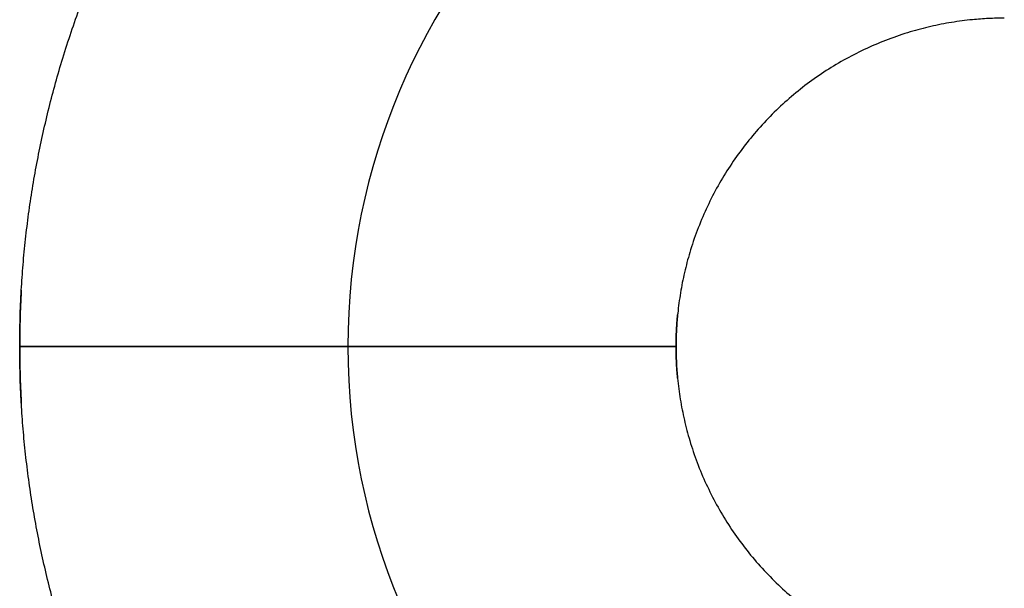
# Model space of a CAD drawing. Header units: inches. Extents: x -493 to 473, y -244 to 299.
# Tile 8 of 76: x -108.5 to -105.5, y -22.49 to -20.76. Entities that reach past the tile are written whole.
import ezdxf

# ---------------------------------------------------------------- set-up
doc = ezdxf.new("R2010")
doc.units = ezdxf.units.IN
doc.linetypes.add('DASHED', pattern=[15, 7, -8])

# ---------------------------------------------------------------- blocks, each defined once
blk = doc.blocks.new('014_G23_G27_BF_B3_B14_Motor_Bgr_63_EEXDe_1_1__5', base_point=(-333.5, -67.258))
at = {"color": 7, "linetype": 'Continuous'}
for start, end in [(90, 180), (180, -90)]:
    blk.add_arc((-105.5, -21.758), 2, start, end, dxfattribs=at)
at = {"color": 1, "linetype": 'Continuous'}
for points, knots in [([(-108.4951, -21.5861), (-108.4934, -21.5603), (-108.49, -21.5086), (-108.4825, -21.4313), (-108.473, -21.3542), (-108.4616, -21.2774), (-108.4482, -21.2009), (-108.4328, -21.1248), (-108.4154, -21.0491), (-108.3961, -20.9738), (-108.3743, -20.8974), (-108.35, -20.8201), (-108.3231, -20.7418), (-108.294, -20.6645), (-108.2629, -20.5881), (-108.2297, -20.5126), (-108.1945, -20.4381), (-108.1572, -20.3646), (-108.118, -20.2923), (-108.0768, -20.221), (-108.0337, -20.1509), (-107.9887, -20.082), (-107.9417, -20.0144), (-107.8929, -19.948), (-107.8423, -19.8829), (-107.7898, -19.8192), (-107.7356, -19.7569), (-107.6796, -19.696), (-107.6218, -19.6366), (-107.5625, -19.5789), (-107.5016, -19.5228), (-107.4393, -19.4686), (-107.3756, -19.4161), (-107.3105, -19.3654), (-107.2442, -19.3166), (-107.1765, -19.2697), (-107.1076, -19.2246), (-107.0375, -19.1815), (-106.9663, -19.1403), (-106.8939, -19.101), (-106.8205, -19.0638), (-106.746, -19.0285), (-106.6705, -18.9953), (-106.5941, -18.9642), (-106.5168, -18.9351), (-106.4385, -18.9082), (-106.3612, -18.8839), (-106.2849, -18.8621), (-106.2097, -18.8428), (-106.1341, -18.8254), (-106.0582, -18.81), (-105.9818, -18.7966), (-105.9051, -18.7851), (-105.8282, -18.7756), (-105.751, -18.7682), (-105.6991, -18.7645), (-105.6727, -18.7629), (-105.6721, -18.7629), (-105.6718, -18.7629)], [0, 0, 0, 0, 0.077721, 0.155399, 0.233047, 0.310678, 0.388305, 0.465941, 0.543598, 0.621291, 0.699032, 0.781877, 0.864595, 0.947204, 1.029719, 1.112158, 1.194535, 1.276867, 1.359168, 1.441454, 1.523741, 1.606042, 1.688374, 1.770751, 1.853189, 1.935705, 2.018313, 2.101032, 2.183877, 2.266722, 2.349441, 2.432049, 2.514565, 2.597003, 2.67938, 2.761712, 2.844014, 2.9263, 3.008586, 3.090887, 3.173219, 3.255596, 3.338035, 3.42055, 3.503159, 3.585877, 3.668722, 3.746347, 3.823924, 3.901465, 3.978985, 4.056496, 4.134011, 4.211543, 4.289104, 4.366708, 4.367558, 4.368408, 4.368408, 4.368408, 4.368408]), ([(-105.4998, -20.758), (-105.5078, -20.758), (-105.524, -20.7581), (-105.5482, -20.7591), (-105.5724, -20.7605), (-105.5885, -20.7619), (-105.5965, -20.7626)], [0, 0, 0, 0, 0.0242348, 0.04846991, 0.07269719, 0.09690865, 0.09690865, 0.09690865, 0.09690865]), ([(-105.5965, -20.7626), (-105.6179, -20.7651), (-105.6606, -20.7701), (-105.724, -20.7827), (-105.7885, -20.7997), (-105.8537, -20.8217), (-105.919, -20.8491), (-105.982, -20.8809), (-106.0427, -20.917), (-106.1007, -20.9574), (-106.1557, -21.0019), (-106.2076, -21.0502), (-106.256, -21.1021), (-106.3004, -21.1571), (-106.3408, -21.2151), (-106.377, -21.2757), (-106.4088, -21.3388), (-106.4362, -21.4041), (-106.4581, -21.4688), (-106.4749, -21.5323), (-106.4872, -21.5942), (-106.4928, -21.6367), (-106.4951, -21.6591), (-106.4953, -21.6607), (-106.4953, -21.6615)], [0, 0, 0, 0, 0.064528, 0.129048, 0.193627, 0.264542, 0.335235, 0.405798, 0.476318, 0.546881, 0.617574, 0.688488, 0.759403, 0.830096, 0.900659, 0.971179, 1.041742, 1.112435, 1.183349, 1.246447, 1.309487, 1.372531, 1.374864, 1.377197, 1.377197, 1.377197, 1.377197]), ([(-108.5, -21.7583), (-108.4998, -21.7296), (-108.4994, -21.6722), (-108.4965, -21.6148), (-108.4951, -21.5861)], [0, 0, 0, 0, 0.0861596, 0.1722744, 0.1722744, 0.1722744, 0.1722744]), ([(-106.4953, -21.6615), (-106.496, -21.6691), (-106.4974, -21.6844), (-106.4988, -21.7082), (-106.4998, -21.7328), (-106.4999, -21.7497), (-106.5, -21.7581)], [0, 0, 0, 0, 0.02303147, 0.04606994, 0.07144706, 0.0968257, 0.0968257, 0.0968257, 0.0968257]), ([(-107.5, -21.758), (-107.5, -21.758), (-107.5, -21.758), (-107.5001, -21.758), (-107.5002, -21.758), (-107.5003, -21.758), (-107.5005, -21.758), (-107.5006, -21.758), (-107.5009, -21.758), (-107.5011, -21.758), (-107.5015, -21.758), (-107.5018, -21.758), (-107.5022, -21.758), (-107.5026, -21.758), (-107.503, -21.758), (-107.5035, -21.758), (-107.5041, -21.758), (-107.5046, -21.758), (-107.5052, -21.758), (-107.5059, -21.758), (-107.5066, -21.758), (-107.5073, -21.758), (-107.508, -21.758), (-107.5088, -21.758), (-107.5097, -21.758), (-107.5106, -21.758), (-107.5115, -21.758), (-107.5125, -21.758), (-107.5135, -21.758), (-107.5145, -21.758), (-107.5156, -21.758), (-107.5167, -21.758), (-107.5178, -21.758), (-107.519, -21.758), (-107.5202, -21.758), (-107.5215, -21.758), (-107.5227, -21.758), (-107.5241, -21.758), (-107.5254, -21.758), (-107.5268, -21.758), (-107.5283, -21.758), (-107.5298, -21.758), (-107.5313, -21.758), (-107.5328, -21.7581), (-107.5344, -21.7581), (-107.5361, -21.7581), (-107.5378, -21.7581), (-107.5395, -21.7581), (-107.5412, -21.7581), (-107.5431, -21.7581), (-107.5449, -21.7581), (-107.5468, -21.7581), (-107.5487, -21.7581), (-107.5507, -21.7581), (-107.5527, -21.7581), (-107.5547, -21.7581), (-107.5568, -21.7581), (-107.559, -21.7581), (-107.5611, -21.7581), (-107.5633, -21.7581), (-107.5656, -21.7581), (-107.5679, -21.7581), (-107.5702, -21.7581), (-107.5725, -21.7581), (-107.5749, -21.7581), (-107.5772, -21.7581), (-107.5796, -21.7581), (-107.5821, -21.7581), (-107.5846, -21.7581), (-107.5871, -21.7581), (-107.5897, -21.7581), (-107.5923, -21.7581), (-107.595, -21.7581), (-107.5977, -21.7581), (-107.6004, -21.7581), (-107.6032, -21.7581), (-107.606, -21.7581), (-107.6088, -21.7581), (-107.6117, -21.7581), (-107.6146, -21.7581), (-107.6176, -21.7581), (-107.6206, -21.7581), (-107.6236, -21.7581), (-107.6267, -21.7581), (-107.6298, -21.7581), (-107.633, -21.7581), (-107.6362, -21.7581), (-107.6394, -21.7581), (-107.6427, -21.7581), (-107.646, -21.7581), (-107.6493, -21.7581), (-107.6527, -21.7581), (-107.6561, -21.7581), (-107.6596, -21.7581), (-107.663, -21.7581), (-107.6666, -21.7581), (-107.6701, -21.7581), (-107.6737, -21.7581), (-107.6774, -21.7581), (-107.681, -21.7581), (-107.6847, -21.7581), (-107.6885, -21.7581), (-107.6922, -21.7581), (-107.696, -21.7581), (-107.6999, -21.7581), (-107.7037, -21.7581), (-107.7077, -21.7581), (-107.7116, -21.7581), (-107.7156, -21.7581), (-107.7196, -21.7581), (-107.7236, -21.7581), (-107.7277, -21.7581), (-107.7318, -21.7581), (-107.736, -21.7581), (-107.7402, -21.7581), (-107.7444, -21.7581), (-107.7486, -21.7581), (-107.7529, -21.7581), (-107.7572, -21.7581), (-107.7616, -21.7581), (-107.766, -21.7581), (-107.7704, -21.7581), (-107.7748, -21.7581), (-107.7793, -21.7581), (-107.7838, -21.7581), (-107.7883, -21.7581), (-107.7932, -21.7582), (-107.7983, -21.7582), (-107.8036, -21.7582), (-107.8091, -21.7582), (-107.8145, -21.7582), (-107.82, -21.7582), (-107.8256, -21.7582), (-107.8311, -21.7582), (-107.8367, -21.7582), (-107.8424, -21.7582), (-107.8481, -21.7582), (-107.8538, -21.7582), (-107.8596, -21.7582), (-107.8653, -21.7582), (-107.8712, -21.7582), (-107.877, -21.7582), (-107.8829, -21.7582), (-107.8888, -21.7582), (-107.8948, -21.7582), (-107.9008, -21.7582), (-107.9068, -21.7582), (-107.9128, -21.7582), (-107.9189, -21.7582), (-107.925, -21.7582), (-107.9311, -21.7582), (-107.9373, -21.7582), (-107.9435, -21.7582), (-107.9497, -21.7582), (-107.9559, -21.7582), (-107.9622, -21.7582), (-107.9685, -21.7582), (-107.9748, -21.7582), (-107.9811, -21.7582), (-107.9875, -21.7582), (-107.9939, -21.7582), (-108.0003, -21.7582), (-108.0067, -21.7582), (-108.0131, -21.7582), (-108.0196, -21.7582), (-108.0261, -21.7582), (-108.0326, -21.7582), (-108.0391, -21.7582), (-108.0456, -21.7582), (-108.0522, -21.7582), (-108.0587, -21.7582), (-108.0653, -21.7582), (-108.0719, -21.7582), (-108.0785, -21.7582), (-108.0852, -21.7582), (-108.0918, -21.7582), (-108.0985, -21.7582), (-108.1051, -21.7582), (-108.1118, -21.7582), (-108.1185, -21.7582), (-108.1252, -21.7582), (-108.133, -21.7582), (-108.1419, -21.7582), (-108.1519, -21.7582), (-108.162, -21.7582), (-108.172, -21.7582), (-108.182, -21.7582), (-108.1921, -21.7582), (-108.2022, -21.7582), (-108.2123, -21.7582), (-108.2223, -21.7582), (-108.2324, -21.7582), (-108.2425, -21.7583), (-108.2526, -21.7583), (-108.2627, -21.7583), (-108.2727, -21.7583), (-108.2828, -21.7583), (-108.2929, -21.7583), (-108.3029, -21.7583), (-108.313, -21.7583), (-108.323, -21.7583), (-108.3331, -21.7583), (-108.3431, -21.7583), (-108.3531, -21.7583), (-108.363, -21.7583), (-108.373, -21.7583), (-108.3829, -21.7583), (-108.3929, -21.7583), (-108.4027, -21.7583), (-108.4126, -21.7583), (-108.4225, -21.7583), (-108.4323, -21.7583), (-108.442, -21.7583), (-108.4518, -21.7583), (-108.4615, -21.7583), (-108.4712, -21.7583), (-108.4808, -21.7583), (-108.4904, -21.7583), (-108.4968, -21.7583), (-108.5, -21.7583)], [0, 0, 0, 0, 0.000018, 0.00007, 0.000158, 0.000281, 0.00044, 0.000634, 0.000865, 0.001133, 0.001437, 0.001778, 0.002156, 0.002572, 0.003025, 0.003516, 0.004045, 0.004613, 0.005219, 0.005864, 0.006547, 0.00727, 0.008032, 0.008834, 0.009675, 0.010557, 0.011478, 0.01244, 0.013443, 0.014486, 0.01557, 0.016695, 0.017822, 0.018988, 0.020193, 0.021438, 0.022722, 0.024045, 0.025408, 0.026811, 0.028253, 0.029736, 0.031258, 0.03282, 0.034422, 0.036064, 0.037746, 0.039469, 0.041233, 0.043036, 0.044881, 0.046766, 0.048692, 0.050658, 0.052666, 0.054715, 0.056804, 0.058936, 0.061108, 0.063322, 0.065577, 0.067874, 0.070212, 0.072505, 0.074839, 0.077213, 0.079628, 0.082082, 0.084577, 0.087112, 0.089687, 0.092301, 0.094954, 0.097647, 0.10038, 0.103151, 0.105961, 0.10881, 0.111698, 0.114624, 0.117588, 0.12059, 0.123631, 0.126709, 0.129826, 0.13298, 0.136171, 0.1394, 0.142665, 0.145968, 0.149308, 0.152684, 0.156098, 0.159547, 0.163033, 0.166555, 0.170113, 0.173707, 0.177337, 0.181002, 0.184703, 0.188439, 0.19221, 0.196016, 0.199857, 0.203733, 0.207644, 0.211589, 0.215568, 0.219581, 0.223628, 0.22771, 0.231824, 0.235973, 0.240155, 0.24437, 0.248618, 0.2529, 0.257214, 0.261561, 0.265941, 0.270352, 0.274797, 0.279273, 0.283781, 0.288322, 0.292894, 0.298234, 0.303616, 0.309038, 0.314499, 0.319999, 0.325537, 0.331113, 0.336727, 0.342377, 0.348063, 0.353784, 0.359541, 0.365332, 0.371156, 0.377014, 0.382904, 0.388826, 0.39478, 0.400765, 0.40678, 0.412824, 0.418898, 0.425, 0.43113, 0.437288, 0.443473, 0.449683, 0.45592, 0.462181, 0.468467, 0.474777, 0.481111, 0.487467, 0.493845, 0.500245, 0.506667, 0.513108, 0.51957, 0.526051, 0.53255, 0.539068, 0.545604, 0.552156, 0.558725, 0.56531, 0.57191, 0.578525, 0.585154, 0.591797, 0.598452, 0.60512, 0.6118, 0.618492, 0.625194, 0.631906, 0.641905, 0.65192, 0.661949, 0.671991, 0.682044, 0.692106, 0.702175, 0.712251, 0.722332, 0.732415, 0.7425, 0.752585, 0.762668, 0.772747, 0.782822, 0.79289, 0.80295, 0.813001, 0.82304, 0.833066, 0.843077, 0.853073, 0.863051, 0.87301, 0.882947, 0.892863, 0.902754, 0.91262, 0.922459, 0.932269, 0.942049, 0.951796, 0.96151, 0.97119, 0.980832, 0.990436, 1, 1, 1, 1]), ([(-108.4951, -21.9298), (-108.4965, -21.9012), (-108.4994, -21.8441), (-108.4998, -21.7869), (-108.5, -21.7583)], [0, 0, 0, 0, 0.0858021, 0.1715625, 0.1715625, 0.1715625, 0.1715625]), ([(-106.5, -21.7581), (-106.5021, -21.7581), (-106.5064, -21.7581), (-106.5129, -21.7581), (-106.5194, -21.7581), (-106.5258, -21.7581), (-106.5323, -21.7581), (-106.5389, -21.7581), (-106.5454, -21.7581), (-106.5519, -21.7581), (-106.5585, -21.7581), (-106.5651, -21.7581), (-106.5717, -21.7581), (-106.5783, -21.7581), (-106.5849, -21.7581), (-106.5915, -21.7581), (-106.5982, -21.7581), (-106.6048, -21.7581), (-106.6115, -21.7581), (-106.6181, -21.7581), (-106.6248, -21.7581), (-106.6315, -21.7581), (-106.6382, -21.7581), (-106.6449, -21.7581), (-106.6517, -21.7581), (-106.6584, -21.7581), (-106.6651, -21.7581), (-106.6719, -21.7581), (-106.6786, -21.7581), (-106.6854, -21.7581), (-106.6921, -21.7581), (-106.6989, -21.7581), (-106.7057, -21.7581), (-106.7124, -21.7581), (-106.7192, -21.7581), (-106.726, -21.7581), (-106.7328, -21.7581), (-106.7395, -21.7581), (-106.7463, -21.7581), (-106.7531, -21.7581), (-106.7599, -21.7581), (-106.7667, -21.7581), (-106.7735, -21.7581), (-106.7802, -21.7581), (-106.787, -21.7581), (-106.7938, -21.7581), (-106.8006, -21.7581), (-106.8073, -21.7581), (-106.8141, -21.7581), (-106.8209, -21.7581), (-106.8276, -21.7581), (-106.8344, -21.7581), (-106.8412, -21.7581), (-106.8479, -21.7581), (-106.8546, -21.7581), (-106.8614, -21.7581), (-106.8674, -21.7581), (-106.8727, -21.7581), (-106.8772, -21.7581), (-106.8818, -21.7581), (-106.8863, -21.7581), (-106.8908, -21.7581), (-106.8954, -21.7581), (-106.8999, -21.7581), (-106.9044, -21.7581), (-106.9089, -21.7581), (-106.9135, -21.7581), (-106.918, -21.7581), (-106.9225, -21.7581), (-106.9269, -21.7581), (-106.9314, -21.7581), (-106.9359, -21.7581), (-106.9404, -21.7581), (-106.9448, -21.7581), (-106.9493, -21.7581), (-106.9538, -21.7581), (-106.9582, -21.7581), (-106.9626, -21.7581), (-106.967, -21.7581), (-106.9715, -21.7581), (-106.9759, -21.7581), (-106.9803, -21.7581), (-106.9847, -21.7581), (-106.989, -21.7581), (-106.9934, -21.7581), (-106.9978, -21.7581), (-107.0021, -21.7581), (-107.0065, -21.7581), (-107.0108, -21.7581), (-107.0151, -21.7581), (-107.0194, -21.7581), (-107.0237, -21.7581), (-107.028, -21.7581), (-107.0323, -21.7581), (-107.0366, -21.7581), (-107.0408, -21.7581), (-107.0451, -21.7581), (-107.0493, -21.7581), (-107.0535, -21.7581), (-107.0578, -21.7581), (-107.0619, -21.7581), (-107.0661, -21.7581), (-107.0703, -21.7581), (-107.0745, -21.7581), (-107.0786, -21.7581), (-107.0828, -21.7581), (-107.0869, -21.7581), (-107.091, -21.7581), (-107.0951, -21.7581), (-107.0992, -21.7581), (-107.1032, -21.7581), (-107.1073, -21.7581), (-107.1113, -21.7581), (-107.1153, -21.7581), (-107.1194, -21.7581), (-107.1233, -21.7581), (-107.1273, -21.7581), (-107.1313, -21.7581), (-107.1352, -21.7581), (-107.1392, -21.7581), (-107.1431, -21.7581), (-107.147, -21.7581), (-107.1509, -21.7581), (-107.1547, -21.7581), (-107.1586, -21.7581), (-107.1624, -21.7581), (-107.1663, -21.7581), (-107.1701, -21.7581), (-107.1738, -21.7581), (-107.1776, -21.7581), (-107.1814, -21.7581), (-107.1851, -21.7581), (-107.1888, -21.7581), (-107.1925, -21.7581), (-107.1962, -21.7581), (-107.1998, -21.7581), (-107.2035, -21.7581), (-107.207, -21.7581), (-107.2103, -21.7581), (-107.2134, -21.7581), (-107.2165, -21.7581), (-107.2196, -21.7581), (-107.2227, -21.7581), (-107.2258, -21.7581), (-107.2288, -21.7581), (-107.2319, -21.7581), (-107.2349, -21.7581), (-107.2379, -21.7581), (-107.2409, -21.7581), (-107.2439, -21.7581), (-107.2469, -21.7581), (-107.2498, -21.7581), (-107.2528, -21.7581), (-107.2557, -21.7581), (-107.2586, -21.7581), (-107.2615, -21.758), (-107.2643, -21.758), (-107.2672, -21.758), (-107.27, -21.758), (-107.2729, -21.758), (-107.2757, -21.758), (-107.2785, -21.758), (-107.2812, -21.758), (-107.284, -21.758), (-107.2867, -21.758), (-107.2895, -21.758), (-107.2922, -21.758), (-107.2949, -21.758), (-107.2976, -21.758), (-107.3002, -21.758), (-107.3029, -21.758), (-107.3055, -21.758), (-107.3081, -21.758), (-107.3107, -21.758), (-107.3133, -21.758), (-107.3159, -21.758), (-107.3184, -21.758), (-107.3209, -21.758), (-107.3234, -21.758), (-107.3259, -21.758), (-107.3284, -21.758), (-107.3309, -21.758), (-107.3333, -21.758), (-107.3358, -21.758), (-107.3382, -21.758), (-107.3406, -21.758), (-107.3429, -21.758), (-107.3453, -21.758), (-107.3476, -21.758), (-107.35, -21.758), (-107.3523, -21.758), (-107.3546, -21.758), (-107.3568, -21.758), (-107.3591, -21.758), (-107.3613, -21.758), (-107.3635, -21.758), (-107.3658, -21.758), (-107.3679, -21.758), (-107.3701, -21.758), (-107.3723, -21.758), (-107.3744, -21.758), (-107.3765, -21.758), (-107.3786, -21.758), (-107.3807, -21.758), (-107.3827, -21.758), (-107.3848, -21.758), (-107.3868, -21.758), (-107.3888, -21.758), (-107.3908, -21.758), (-107.3928, -21.758), (-107.3947, -21.758), (-107.3966, -21.758), (-107.3985, -21.758), (-107.4004, -21.758), (-107.4023, -21.758), (-107.4042, -21.758), (-107.406, -21.758), (-107.4078, -21.758), (-107.4096, -21.758), (-107.4114, -21.758), (-107.4132, -21.758), (-107.4149, -21.758), (-107.4167, -21.758), (-107.4184, -21.758), (-107.4201, -21.758), (-107.4217, -21.758), (-107.4234, -21.758), (-107.425, -21.758), (-107.4266, -21.758), (-107.4282, -21.758), (-107.4298, -21.758), (-107.4314, -21.758), (-107.4329, -21.758), (-107.4345, -21.758), (-107.436, -21.758), (-107.4375, -21.758), (-107.439, -21.758), (-107.4405, -21.758), (-107.4419, -21.758), (-107.4433, -21.758), (-107.4447, -21.758), (-107.4461, -21.758), (-107.4475, -21.758), (-107.4489, -21.758), (-107.4502, -21.758), (-107.4515, -21.758), (-107.4528, -21.758), (-107.4541, -21.758), (-107.4554, -21.758), (-107.4566, -21.758), (-107.4578, -21.758), (-107.459, -21.758), (-107.4602, -21.758), (-107.4614, -21.758), (-107.4625, -21.758), (-107.4637, -21.758), (-107.4648, -21.758), (-107.4659, -21.758), (-107.467, -21.758), (-107.468, -21.758), (-107.4691, -21.758), (-107.4701, -21.758), (-107.4711, -21.758), (-107.4721, -21.758), (-107.4731, -21.758), (-107.474, -21.758), (-107.4749, -21.758), (-107.4759, -21.758), (-107.4768, -21.758), (-107.4776, -21.758), (-107.4785, -21.758), (-107.4793, -21.758), (-107.4802, -21.758), (-107.481, -21.758), (-107.4818, -21.758), (-107.4825, -21.758), (-107.4833, -21.758), (-107.4841, -21.758), (-107.4848, -21.758), (-107.4856, -21.758), (-107.4863, -21.758), (-107.487, -21.758), (-107.4876, -21.758), (-107.4883, -21.758), (-107.4889, -21.758), (-107.4896, -21.758), (-107.4902, -21.758), (-107.4907, -21.758), (-107.4913, -21.758), (-107.4919, -21.758), (-107.4924, -21.758), (-107.4929, -21.758), (-107.4934, -21.758), (-107.4939, -21.758), (-107.4943, -21.758), (-107.4947, -21.758), (-107.4952, -21.758), (-107.4956, -21.758), (-107.496, -21.758), (-107.4963, -21.758), (-107.4967, -21.758), (-107.497, -21.758), (-107.4973, -21.758), (-107.4976, -21.758), (-107.4979, -21.758), (-107.4981, -21.758), (-107.4984, -21.758), (-107.4986, -21.758), (-107.4988, -21.758), (-107.499, -21.758), (-107.4992, -21.758), (-107.4993, -21.758), (-107.4995, -21.758), (-107.4996, -21.758), (-107.4997, -21.758), (-107.4998, -21.758), (-107.4999, -21.758), (-107.4999, -21.758), (-107.5, -21.758), (-107.5, -21.758), (-107.5, -21.758), (-107.5, -21.758)], [0, 0, 0, 0, 0.0064296, 0.0128776, 0.0193433, 0.0258263, 0.0323262, 0.0388424, 0.0453745, 0.0519219, 0.0584843, 0.065061, 0.0716517, 0.0782558, 0.0848729, 0.0915025, 0.0981441, 0.1047972, 0.1114613, 0.1181359, 0.1248206, 0.1315149, 0.1382183, 0.1449303, 0.1516505, 0.1583782, 0.1651132, 0.1718548, 0.1786026, 0.1853561, 0.1921149, 0.1988784, 0.2056462, 0.2124177, 0.2191925, 0.2259702, 0.2327502, 0.239532, 0.2463152, 0.2530993, 0.2598837, 0.2666681, 0.2734519, 0.2802347, 0.2870159, 0.2937951, 0.3005718, 0.3073455, 0.3141157, 0.320882, 0.3276438, 0.3344007, 0.3411523, 0.3478979, 0.3546371, 0.3613696, 0.3680946, 0.3726533, 0.3772073, 0.3817566, 0.3863009, 0.3908401, 0.395374, 0.3999025, 0.4044252, 0.4089421, 0.413453, 0.4179577, 0.422456, 0.4269477, 0.4314327, 0.4359108, 0.4403817, 0.4448454, 0.4493015, 0.4537501, 0.4581908, 0.4626235, 0.467048, 0.4714641, 0.4758717, 0.4802706, 0.4846605, 0.4890414, 0.4934129, 0.4977751, 0.5021275, 0.5064702, 0.5108029, 0.5151254, 0.5194376, 0.5237392, 0.5280301, 0.5323101, 0.536579, 0.5408367, 0.545083, 0.5493176, 0.5535404, 0.5577513, 0.56195, 0.5661363, 0.5703102, 0.5744713, 0.5786195, 0.5827547, 0.5868767, 0.5909852, 0.5950802, 0.5991613, 0.6032285, 0.6072816, 0.6113203, 0.6153446, 0.6193541, 0.6233488, 0.6273284, 0.6312929, 0.6352419, 0.6391753, 0.643093, 0.6469947, 0.6508803, 0.6547496, 0.6586024, 0.6624385, 0.6662578, 0.6700601, 0.6738451, 0.6776128, 0.6813629, 0.6850953, 0.6888097, 0.692506, 0.696184, 0.6998436, 0.7034845, 0.7071066, 0.7102562, 0.7133909, 0.7165105, 0.719615, 0.7227044, 0.7257786, 0.7288376, 0.7318813, 0.7349097, 0.7379227, 0.7409204, 0.7439025, 0.7468691, 0.7498202, 0.7527557, 0.7556755, 0.7585796, 0.761468, 0.7643405, 0.7671973, 0.7700381, 0.7728631, 0.775672, 0.7784649, 0.7812418, 0.7840025, 0.786747, 0.7894754, 0.7921874, 0.7948832, 0.7975626, 0.8002256, 0.8028722, 0.8055023, 0.8081158, 0.8107127, 0.813293, 0.8158566, 0.8184035, 0.8209336, 0.8234469, 0.8259433, 0.8284228, 0.8308853, 0.8333308, 0.8357593, 0.8381706, 0.8405648, 0.8429418, 0.8453015, 0.847644, 0.8499691, 0.8522768, 0.8545671, 0.8568399, 0.8590951, 0.8613328, 0.8635529, 0.8657553, 0.86794, 0.8701069, 0.872256, 0.8743872, 0.8765006, 0.878596, 0.8806734, 0.8827327, 0.884774, 0.8867971, 0.888802, 0.8907887, 0.8927571, 0.8947072, 0.8966389, 0.8985522, 0.9004471, 0.9023234, 0.9041811, 0.9060203, 0.9078408, 0.9096425, 0.9114256, 0.9131898, 0.9149352, 0.9166617, 0.9183693, 0.9200578, 0.9217274, 0.9233778, 0.9250092, 0.9266214, 0.9282143, 0.929788, 0.9313685, 0.93293, 0.9344727, 0.9359964, 0.9375014, 0.9389875, 0.9404548, 0.9419033, 0.9433331, 0.9447442, 0.9461365, 0.9475103, 0.9488654, 0.9502018, 0.9515197, 0.9528191, 0.9540999, 0.9553622, 0.956606, 0.9578314, 0.9590384, 0.960227, 0.9613972, 0.9625491, 0.9636826, 0.9647979, 0.9658949, 0.9669737, 0.9680343, 0.9690767, 0.970101, 0.9711071, 0.9720951, 0.9730651, 0.974017, 0.9749509, 0.9758669, 0.9767648, 0.9776448, 0.9785069, 0.9793512, 0.9801775, 0.9809861, 0.9817768, 0.9825498, 0.983305, 0.9840766, 0.9848291, 0.9855625, 0.9862768, 0.9869723, 0.9876488, 0.9883065, 0.9889454, 0.9895656, 0.9901672, 0.9907502, 0.9913147, 0.9918607, 0.9923883, 0.9928976, 0.9933887, 0.9938615, 0.9943161, 0.9947527, 0.9951713, 0.9955719, 0.9959546, 0.9963196, 0.9966668, 0.9969964, 0.9973084, 0.9976028, 0.9978797, 0.9981393, 0.9983816, 0.9986067, 0.9988146, 0.9990054, 0.9991792, 0.9993362, 0.9994762, 0.9995995, 0.9997062, 0.9997962, 0.9998696, 0.9999267, 0.9999673, 0.9999916, 0.9999997, 0.9999997, 0.9999997, 0.9999997]), ([(-106.5, -21.7581), (-106.4999, -21.7662), (-106.4998, -21.7823), (-106.4989, -21.8064), (-106.4975, -21.8305), (-106.4961, -21.8465), (-106.4953, -21.8545)], [0, 0, 0, 0, 0.02412237, 0.04823866, 0.07236011, 0.09649788, 0.09649788, 0.09649788, 0.09649788]), ([(-106.4953, -21.8545), (-106.4929, -21.8759), (-106.4879, -21.9186), (-106.4753, -21.982), (-106.4583, -22.0465), (-106.4363, -22.1116), (-106.4089, -22.1769), (-106.3771, -22.24), (-106.3409, -22.3007), (-106.3006, -22.3586), (-106.2561, -22.4137), (-106.2078, -22.4656), (-106.1559, -22.5139), (-106.1008, -22.5584), (-106.0429, -22.5988), (-105.9822, -22.635), (-105.9192, -22.6668), (-105.8539, -22.6942), (-105.7892, -22.716), (-105.7256, -22.7329), (-105.6638, -22.7451), (-105.6213, -22.7508), (-105.5988, -22.7531), (-105.5973, -22.7532), (-105.5965, -22.7533)], [0, 0, 0, 0, 0.064528, 0.129048, 0.193627, 0.264542, 0.335235, 0.405798, 0.476318, 0.546881, 0.617574, 0.688488, 0.759403, 0.830096, 0.900659, 0.971179, 1.041742, 1.112435, 1.183349, 1.246447, 1.309487, 1.372531, 1.374864, 1.377197, 1.377197, 1.377197, 1.377197]), ([(-105.6718, -24.753), (-105.6977, -24.7514), (-105.7494, -24.748), (-105.8267, -24.7404), (-105.9038, -24.731), (-105.9806, -24.7196), (-106.0571, -24.7061), (-106.1332, -24.6907), (-106.2089, -24.6734), (-106.2841, -24.654), (-106.3605, -24.6323), (-106.4379, -24.608), (-106.5161, -24.581), (-106.5935, -24.552), (-106.6699, -24.5209), (-106.7454, -24.4877), (-106.8199, -24.4524), (-106.8933, -24.4152), (-106.9657, -24.376), (-107.037, -24.3348), (-107.1071, -24.2917), (-107.176, -24.2466), (-107.2436, -24.1997), (-107.31, -24.1509), (-107.3751, -24.1003), (-107.4388, -24.0478), (-107.5011, -23.9936), (-107.562, -23.9375), (-107.6214, -23.8798), (-107.6791, -23.8204), (-107.7351, -23.7596), (-107.7894, -23.6973), (-107.8419, -23.6336), (-107.8925, -23.5685), (-107.9414, -23.5021), (-107.9883, -23.4345), (-108.0334, -23.3656), (-108.0765, -23.2955), (-108.1177, -23.2242), (-108.1569, -23.1519), (-108.1942, -23.0784), (-108.2294, -23.004), (-108.2626, -22.9285), (-108.2938, -22.8521), (-108.3229, -22.7747), (-108.3498, -22.6965), (-108.3741, -22.6192), (-108.3959, -22.5428), (-108.4152, -22.4677), (-108.4326, -22.3921), (-108.448, -22.3161), (-108.4614, -22.2398), (-108.4729, -22.1631), (-108.4823, -22.0861), (-108.4898, -22.0089), (-108.4935, -21.957), (-108.495, -21.9307), (-108.4951, -21.9301), (-108.4951, -21.9298)], [0, 0, 0, 0, 0.077721, 0.155399, 0.233047, 0.310678, 0.388305, 0.465941, 0.543598, 0.621291, 0.699032, 0.781877, 0.864595, 0.947204, 1.029719, 1.112158, 1.194535, 1.276867, 1.359168, 1.441454, 1.523741, 1.606042, 1.688374, 1.770751, 1.853189, 1.935705, 2.018313, 2.101032, 2.183877, 2.266722, 2.349441, 2.432049, 2.514565, 2.597003, 2.67938, 2.761712, 2.844014, 2.9263, 3.008586, 3.090887, 3.173219, 3.255596, 3.338035, 3.42055, 3.503159, 3.585877, 3.668722, 3.746347, 3.823924, 3.901465, 3.978985, 4.056496, 4.134011, 4.211543, 4.289104, 4.366708, 4.367558, 4.368408, 4.368408, 4.368408, 4.368408])]:
    blk.add_open_spline(points, degree=3, knots=knots, dxfattribs=at)
at = {"color": 1, "linetype": 'DASHED'}
for points, knots in [([(-108.4951, -21.5861), (-108.4965, -21.6147), (-108.4994, -21.6718), (-108.4998, -21.729), (-108.5, -21.7576)], [0, 0, 0, 0, 0.0858021, 0.1715625, 0.1715625, 0.1715625, 0.1715625]), ([(-106.5, -21.7578), (-106.4999, -21.7498), (-106.4998, -21.7337), (-106.4989, -21.7096), (-106.4975, -21.6855), (-106.4961, -21.6695), (-106.4953, -21.6615)], [0, 0, 0, 0, 0.02412237, 0.04823866, 0.07236011, 0.09649788, 0.09649788, 0.09649788, 0.09649788]), ([(-108.5, -21.7576), (-108.4968, -21.7576), (-108.4904, -21.7576), (-108.4808, -21.7576), (-108.4712, -21.7576), (-108.4615, -21.7576), (-108.4518, -21.7576), (-108.442, -21.7576), (-108.4323, -21.7576), (-108.4225, -21.7576), (-108.4126, -21.7576), (-108.4027, -21.7576), (-108.3929, -21.7577), (-108.3829, -21.7577), (-108.373, -21.7577), (-108.363, -21.7577), (-108.3531, -21.7577), (-108.3431, -21.7577), (-108.3331, -21.7577), (-108.323, -21.7577), (-108.313, -21.7577), (-108.3029, -21.7577), (-108.2929, -21.7577), (-108.2828, -21.7577), (-108.2727, -21.7577), (-108.2627, -21.7577), (-108.2526, -21.7577), (-108.2425, -21.7577), (-108.2324, -21.7577), (-108.2223, -21.7577), (-108.2123, -21.7577), (-108.2022, -21.7577), (-108.1921, -21.7577), (-108.182, -21.7577), (-108.172, -21.7577), (-108.162, -21.7577), (-108.1519, -21.7577), (-108.1419, -21.7577), (-108.133, -21.7577), (-108.1252, -21.7577), (-108.1185, -21.7577), (-108.1118, -21.7577), (-108.1051, -21.7577), (-108.0985, -21.7577), (-108.0918, -21.7577), (-108.0852, -21.7577), (-108.0785, -21.7577), (-108.0719, -21.7577), (-108.0653, -21.7577), (-108.0587, -21.7577), (-108.0522, -21.7577), (-108.0456, -21.7577), (-108.0391, -21.7577), (-108.0326, -21.7577), (-108.0261, -21.7577), (-108.0196, -21.7577), (-108.0131, -21.7577), (-108.0067, -21.7577), (-108.0003, -21.7578), (-107.9939, -21.7578), (-107.9875, -21.7578), (-107.9811, -21.7578), (-107.9748, -21.7578), (-107.9685, -21.7578), (-107.9622, -21.7578), (-107.9559, -21.7578), (-107.9497, -21.7578), (-107.9435, -21.7578), (-107.9373, -21.7578), (-107.9311, -21.7578), (-107.925, -21.7578), (-107.9189, -21.7578), (-107.9128, -21.7578), (-107.9068, -21.7578), (-107.9008, -21.7578), (-107.8948, -21.7578), (-107.8888, -21.7578), (-107.8829, -21.7578), (-107.877, -21.7578), (-107.8712, -21.7578), (-107.8653, -21.7578), (-107.8596, -21.7578), (-107.8538, -21.7578), (-107.8481, -21.7578), (-107.8424, -21.7578), (-107.8367, -21.7578), (-107.8311, -21.7578), (-107.8256, -21.7578), (-107.82, -21.7578), (-107.8145, -21.7578), (-107.8091, -21.7578), (-107.8036, -21.7578), (-107.7983, -21.7578), (-107.7932, -21.7578), (-107.7883, -21.7578), (-107.7838, -21.7578), (-107.7793, -21.7578), (-107.7748, -21.7578), (-107.7704, -21.7578), (-107.766, -21.7578), (-107.7616, -21.7578), (-107.7572, -21.7578), (-107.7529, -21.7578), (-107.7486, -21.7578), (-107.7444, -21.7578), (-107.7402, -21.7578), (-107.736, -21.7578), (-107.7318, -21.7578), (-107.7277, -21.7578), (-107.7236, -21.7578), (-107.7196, -21.7578), (-107.7156, -21.7578), (-107.7116, -21.7578), (-107.7077, -21.7578), (-107.7037, -21.7578), (-107.6999, -21.7578), (-107.696, -21.7578), (-107.6922, -21.7578), (-107.6885, -21.7578), (-107.6847, -21.7578), (-107.681, -21.7578), (-107.6774, -21.7578), (-107.6737, -21.7578), (-107.6701, -21.7578), (-107.6666, -21.7578), (-107.663, -21.7578), (-107.6596, -21.7578), (-107.6561, -21.7578), (-107.6527, -21.7578), (-107.6493, -21.7578), (-107.646, -21.7578), (-107.6427, -21.7578), (-107.6394, -21.7578), (-107.6362, -21.7578), (-107.633, -21.7578), (-107.6298, -21.7578), (-107.6267, -21.7578), (-107.6236, -21.7578), (-107.6206, -21.7578), (-107.6176, -21.7579), (-107.6146, -21.7579), (-107.6117, -21.7579), (-107.6088, -21.7579), (-107.606, -21.7579), (-107.6032, -21.7579), (-107.6004, -21.7579), (-107.5977, -21.7579), (-107.595, -21.7579), (-107.5923, -21.7579), (-107.5897, -21.7579), (-107.5871, -21.7579), (-107.5846, -21.7579), (-107.5821, -21.7579), (-107.5796, -21.7579), (-107.5772, -21.7579), (-107.5749, -21.7579), (-107.5725, -21.7579), (-107.5702, -21.7579), (-107.5679, -21.7579), (-107.5656, -21.7579), (-107.5633, -21.7579), (-107.5611, -21.7579), (-107.559, -21.7579), (-107.5568, -21.7579), (-107.5547, -21.7579), (-107.5527, -21.7579), (-107.5507, -21.7579), (-107.5487, -21.7579), (-107.5468, -21.7579), (-107.5449, -21.7579), (-107.5431, -21.7579), (-107.5412, -21.7579), (-107.5395, -21.7579), (-107.5378, -21.7579), (-107.5361, -21.7579), (-107.5344, -21.7579), (-107.5328, -21.7579), (-107.5313, -21.7579), (-107.5298, -21.7579), (-107.5283, -21.7579), (-107.5268, -21.7579), (-107.5254, -21.7579), (-107.5241, -21.7579), (-107.5227, -21.7579), (-107.5215, -21.7579), (-107.5202, -21.7579), (-107.519, -21.7579), (-107.5178, -21.7579), (-107.5167, -21.7579), (-107.5156, -21.7579), (-107.5145, -21.7579), (-107.5135, -21.7579), (-107.5125, -21.7579), (-107.5115, -21.7579), (-107.5106, -21.7579), (-107.5097, -21.7579), (-107.5088, -21.7579), (-107.508, -21.7579), (-107.5073, -21.7579), (-107.5066, -21.7579), (-107.5059, -21.7579), (-107.5052, -21.7579), (-107.5046, -21.7579), (-107.5041, -21.7579), (-107.5035, -21.7579), (-107.503, -21.7579), (-107.5026, -21.7579), (-107.5022, -21.758), (-107.5018, -21.758), (-107.5015, -21.758), (-107.5011, -21.758), (-107.5009, -21.758), (-107.5006, -21.758), (-107.5005, -21.758), (-107.5003, -21.758), (-107.5002, -21.758), (-107.5001, -21.758), (-107.5, -21.758), (-107.5, -21.758), (-107.5, -21.758)], [0, 0, 0, 0, 0.009564, 0.019168, 0.028811, 0.03849, 0.048204, 0.057952, 0.067731, 0.077541, 0.08738, 0.097246, 0.107137, 0.117053, 0.126991, 0.136949, 0.146927, 0.156923, 0.166935, 0.176961, 0.187, 0.19705, 0.20711, 0.217178, 0.227253, 0.237332, 0.247415, 0.2575, 0.267585, 0.277668, 0.287749, 0.297825, 0.307895, 0.317957, 0.328009, 0.338051, 0.34808, 0.358095, 0.368095, 0.374807, 0.381509, 0.3882, 0.39488, 0.401548, 0.408203, 0.414846, 0.421475, 0.42809, 0.43469, 0.441275, 0.447844, 0.454397, 0.460932, 0.46745, 0.47395, 0.48043, 0.486892, 0.493334, 0.499755, 0.506155, 0.512533, 0.518889, 0.525223, 0.531533, 0.537819, 0.54408, 0.550317, 0.556528, 0.562712, 0.56887, 0.575, 0.581102, 0.587176, 0.593221, 0.599236, 0.60522, 0.611174, 0.617096, 0.622986, 0.628844, 0.634669, 0.640459, 0.646216, 0.651937, 0.657623, 0.663273, 0.668887, 0.674463, 0.680001, 0.685501, 0.690963, 0.696384, 0.701766, 0.707107, 0.711679, 0.716219, 0.720727, 0.725204, 0.729648, 0.73406, 0.738439, 0.742786, 0.7471, 0.751382, 0.75563, 0.759845, 0.764027, 0.768176, 0.772291, 0.776372, 0.780419, 0.784433, 0.788412, 0.792357, 0.796267, 0.800143, 0.803984, 0.80779, 0.811561, 0.815297, 0.818998, 0.822663, 0.826293, 0.829887, 0.833445, 0.836967, 0.840453, 0.843903, 0.847316, 0.850692, 0.854032, 0.857335, 0.860601, 0.863829, 0.867021, 0.870175, 0.873291, 0.876369, 0.87941, 0.882412, 0.885377, 0.888303, 0.89119, 0.894039, 0.896849, 0.899621, 0.902353, 0.905046, 0.907699, 0.910314, 0.912888, 0.915423, 0.917918, 0.920373, 0.922787, 0.925161, 0.927495, 0.929788, 0.932127, 0.934423, 0.936679, 0.938892, 0.941065, 0.943196, 0.945286, 0.947334, 0.949342, 0.951309, 0.953235, 0.95512, 0.956964, 0.958768, 0.960531, 0.962254, 0.963936, 0.965579, 0.967181, 0.968743, 0.970265, 0.971747, 0.973189, 0.974592, 0.975955, 0.977278, 0.978562, 0.979807, 0.981012, 0.982178, 0.983305, 0.98443, 0.985514, 0.986558, 0.98756, 0.988522, 0.989443, 0.990325, 0.991166, 0.991968, 0.99273, 0.993453, 0.994137, 0.994781, 0.995387, 0.995955, 0.996484, 0.996975, 0.997429, 0.997844, 0.998222, 0.998563, 0.998867, 0.999135, 0.999366, 0.999561, 0.999719, 0.999843, 0.99993, 0.999983, 1, 1, 1, 1]), ([(-108.5, -21.7583), (-108.4998, -21.7869), (-108.4994, -21.8441), (-108.4965, -21.9012), (-108.4951, -21.9298)], [0, 0, 0, 0, 0.0858038, 0.1715624, 0.1715624, 0.1715624, 0.1715624]), ([(-107.5, -21.758), (-107.5, -21.758), (-107.5, -21.758), (-107.5, -21.758), (-107.4999, -21.758), (-107.4999, -21.758), (-107.4998, -21.758), (-107.4997, -21.758), (-107.4996, -21.758), (-107.4995, -21.758), (-107.4993, -21.758), (-107.4992, -21.758), (-107.499, -21.758), (-107.4988, -21.758), (-107.4986, -21.758), (-107.4984, -21.758), (-107.4981, -21.758), (-107.4979, -21.758), (-107.4976, -21.758), (-107.4973, -21.758), (-107.497, -21.758), (-107.4967, -21.758), (-107.4963, -21.758), (-107.496, -21.758), (-107.4956, -21.758), (-107.4952, -21.758), (-107.4947, -21.758), (-107.4943, -21.758), (-107.4939, -21.758), (-107.4934, -21.758), (-107.4929, -21.758), (-107.4924, -21.758), (-107.4919, -21.758), (-107.4913, -21.758), (-107.4907, -21.758), (-107.4902, -21.758), (-107.4896, -21.758), (-107.4889, -21.758), (-107.4883, -21.758), (-107.4876, -21.758), (-107.487, -21.7579), (-107.4863, -21.7579), (-107.4856, -21.7579), (-107.4848, -21.7579), (-107.4841, -21.7579), (-107.4833, -21.7579), (-107.4825, -21.7579), (-107.4818, -21.7579), (-107.481, -21.7579), (-107.4802, -21.7579), (-107.4793, -21.7579), (-107.4785, -21.7579), (-107.4776, -21.7579), (-107.4768, -21.7579), (-107.4759, -21.7579), (-107.4749, -21.7579), (-107.474, -21.7579), (-107.4731, -21.7579), (-107.4721, -21.7579), (-107.4711, -21.7579), (-107.4701, -21.7579), (-107.4691, -21.7579), (-107.468, -21.7579), (-107.467, -21.7579), (-107.4659, -21.7579), (-107.4648, -21.7579), (-107.4637, -21.7579), (-107.4625, -21.7579), (-107.4614, -21.7579), (-107.4602, -21.7579), (-107.459, -21.7579), (-107.4578, -21.7579), (-107.4566, -21.7579), (-107.4554, -21.7579), (-107.4541, -21.7579), (-107.4528, -21.7579), (-107.4515, -21.7579), (-107.4502, -21.7579), (-107.4489, -21.7579), (-107.4475, -21.7579), (-107.4461, -21.7579), (-107.4447, -21.7579), (-107.4433, -21.7579), (-107.4419, -21.7579), (-107.4405, -21.7579), (-107.439, -21.7579), (-107.4375, -21.7579), (-107.436, -21.7579), (-107.4345, -21.7579), (-107.4329, -21.7579), (-107.4314, -21.7579), (-107.4298, -21.7579), (-107.4282, -21.7579), (-107.4266, -21.7579), (-107.425, -21.7579), (-107.4234, -21.7579), (-107.4217, -21.7579), (-107.4201, -21.7579), (-107.4184, -21.7579), (-107.4167, -21.7579), (-107.4149, -21.7579), (-107.4132, -21.7579), (-107.4114, -21.7579), (-107.4096, -21.7579), (-107.4078, -21.7579), (-107.406, -21.7579), (-107.4042, -21.7579), (-107.4023, -21.7579), (-107.4004, -21.7579), (-107.3985, -21.7579), (-107.3966, -21.7579), (-107.3947, -21.7579), (-107.3928, -21.7579), (-107.3908, -21.7579), (-107.3888, -21.7579), (-107.3868, -21.7579), (-107.3848, -21.7579), (-107.3827, -21.7579), (-107.3807, -21.7579), (-107.3786, -21.7579), (-107.3765, -21.7579), (-107.3744, -21.7579), (-107.3723, -21.7579), (-107.3701, -21.7579), (-107.3679, -21.7579), (-107.3658, -21.7579), (-107.3635, -21.7579), (-107.3613, -21.7579), (-107.3591, -21.7579), (-107.3568, -21.7579), (-107.3546, -21.7579), (-107.3523, -21.7579), (-107.35, -21.7579), (-107.3476, -21.7579), (-107.3453, -21.7579), (-107.3429, -21.7579), (-107.3406, -21.7579), (-107.3382, -21.7579), (-107.3358, -21.7579), (-107.3333, -21.7579), (-107.3309, -21.7579), (-107.3284, -21.7579), (-107.3259, -21.7579), (-107.3234, -21.7579), (-107.3209, -21.7579), (-107.3184, -21.7579), (-107.3159, -21.7579), (-107.3133, -21.7579), (-107.3107, -21.7579), (-107.3081, -21.7579), (-107.3055, -21.7579), (-107.3029, -21.7579), (-107.3002, -21.7579), (-107.2976, -21.7579), (-107.2949, -21.7579), (-107.2922, -21.7579), (-107.2895, -21.7579), (-107.2867, -21.7579), (-107.284, -21.7579), (-107.2812, -21.7579), (-107.2785, -21.7579), (-107.2757, -21.7579), (-107.2729, -21.7579), (-107.27, -21.7579), (-107.2672, -21.7579), (-107.2643, -21.7579), (-107.2615, -21.7579), (-107.2586, -21.7579), (-107.2557, -21.7579), (-107.2528, -21.7579), (-107.2498, -21.7579), (-107.2469, -21.7579), (-107.2439, -21.7579), (-107.2409, -21.7579), (-107.2379, -21.7579), (-107.2349, -21.7579), (-107.2319, -21.7579), (-107.2288, -21.7579), (-107.2258, -21.7579), (-107.2227, -21.7579), (-107.2196, -21.7579), (-107.2165, -21.7579), (-107.2134, -21.7579), (-107.2103, -21.7579), (-107.207, -21.7579), (-107.2035, -21.7579), (-107.1998, -21.7579), (-107.1962, -21.7579), (-107.1925, -21.7579), (-107.1888, -21.7579), (-107.1851, -21.7579), (-107.1814, -21.7579), (-107.1776, -21.7579), (-107.1738, -21.7579), (-107.1701, -21.7579), (-107.1663, -21.7579), (-107.1624, -21.7579), (-107.1586, -21.7579), (-107.1547, -21.7579), (-107.1509, -21.7579), (-107.147, -21.7579), (-107.1431, -21.7579), (-107.1392, -21.7579), (-107.1352, -21.7579), (-107.1313, -21.7579), (-107.1273, -21.7579), (-107.1233, -21.7579), (-107.1194, -21.7579), (-107.1153, -21.7579), (-107.1113, -21.7579), (-107.1073, -21.7579), (-107.1032, -21.7579), (-107.0992, -21.7579), (-107.0951, -21.7579), (-107.091, -21.7579), (-107.0869, -21.7579), (-107.0828, -21.7579), (-107.0786, -21.7579), (-107.0745, -21.7579), (-107.0703, -21.7579), (-107.0661, -21.7579), (-107.0619, -21.7579), (-107.0578, -21.7579), (-107.0535, -21.7579), (-107.0493, -21.7579), (-107.0451, -21.7579), (-107.0408, -21.7579), (-107.0366, -21.7579), (-107.0323, -21.7579), (-107.028, -21.7579), (-107.0237, -21.7579), (-107.0194, -21.7579), (-107.0151, -21.7579), (-107.0108, -21.7579), (-107.0065, -21.7579), (-107.0021, -21.7579), (-106.9978, -21.7579), (-106.9934, -21.7579), (-106.989, -21.7579), (-106.9847, -21.7579), (-106.9803, -21.7579), (-106.9759, -21.7579), (-106.9715, -21.7579), (-106.967, -21.7579), (-106.9626, -21.7579), (-106.9582, -21.7579), (-106.9538, -21.7579), (-106.9493, -21.7579), (-106.9448, -21.7579), (-106.9404, -21.7579), (-106.9359, -21.7579), (-106.9314, -21.7579), (-106.9269, -21.7579), (-106.9225, -21.7579), (-106.918, -21.7579), (-106.9135, -21.7579), (-106.9089, -21.7579), (-106.9044, -21.7579), (-106.8999, -21.7579), (-106.8954, -21.7579), (-106.8908, -21.7579), (-106.8863, -21.7579), (-106.8818, -21.7579), (-106.8772, -21.7579), (-106.8727, -21.7579), (-106.8674, -21.7579), (-106.8614, -21.7579), (-106.8546, -21.7579), (-106.8479, -21.7579), (-106.8412, -21.7579), (-106.8344, -21.7579), (-106.8276, -21.7579), (-106.8209, -21.7579), (-106.8141, -21.7579), (-106.8073, -21.7579), (-106.8006, -21.7579), (-106.7938, -21.7579), (-106.787, -21.7579), (-106.7802, -21.7579), (-106.7735, -21.7579), (-106.7667, -21.7579), (-106.7599, -21.7578), (-106.7531, -21.7578), (-106.7463, -21.7578), (-106.7395, -21.7578), (-106.7328, -21.7578), (-106.726, -21.7578), (-106.7192, -21.7578), (-106.7124, -21.7578), (-106.7057, -21.7578), (-106.6989, -21.7578), (-106.6921, -21.7578), (-106.6854, -21.7578), (-106.6786, -21.7578), (-106.6719, -21.7578), (-106.6651, -21.7578), (-106.6584, -21.7578), (-106.6517, -21.7578), (-106.6449, -21.7578), (-106.6382, -21.7578), (-106.6315, -21.7578), (-106.6248, -21.7578), (-106.6181, -21.7578), (-106.6115, -21.7578), (-106.6048, -21.7578), (-106.5982, -21.7578), (-106.5915, -21.7578), (-106.5849, -21.7578), (-106.5783, -21.7578), (-106.5717, -21.7578), (-106.5651, -21.7578), (-106.5585, -21.7578), (-106.5519, -21.7578), (-106.5454, -21.7578), (-106.5389, -21.7578), (-106.5323, -21.7578), (-106.5258, -21.7578), (-106.5194, -21.7578), (-106.5129, -21.7578), (-106.5064, -21.7578), (-106.5021, -21.7578), (-106.5, -21.7578)], [0, 0, 0, 0, 0.0000081, 0.0000324, 0.0000731, 0.0001301, 0.0002036, 0.0002936, 0.0004002, 0.0005235, 0.0006636, 0.0008205, 0.0009943, 0.0011852, 0.0013931, 0.0016181, 0.0018604, 0.00212, 0.0023969, 0.0026914, 0.0030033, 0.0033329, 0.0036801, 0.0040452, 0.0044278, 0.0048284, 0.005247, 0.0056836, 0.0061382, 0.0066111, 0.0071021, 0.0076114, 0.008139, 0.008685, 0.0092495, 0.0098325, 0.0104341, 0.0110543, 0.0116933, 0.012351, 0.0130275, 0.0137229, 0.0144373, 0.0151706, 0.0159231, 0.0166947, 0.0174499, 0.0182229, 0.0190136, 0.0198222, 0.0206486, 0.0214928, 0.0223549, 0.0232349, 0.0241329, 0.0250488, 0.0259827, 0.0269346, 0.0279046, 0.0288926, 0.0298988, 0.030923, 0.0319654, 0.033026, 0.0341048, 0.0352018, 0.0363171, 0.0374507, 0.0386025, 0.0397727, 0.0409613, 0.0421683, 0.0433937, 0.0446375, 0.0458998, 0.0471807, 0.04848, 0.0497979, 0.0511344, 0.0524895, 0.0538632, 0.0552556, 0.0566666, 0.0580964, 0.059545, 0.0610123, 0.0624984, 0.0640033, 0.0655271, 0.0670697, 0.0686313, 0.0702117, 0.0717854, 0.0733784, 0.0749905, 0.0766219, 0.0782724, 0.0799419, 0.0816305, 0.083338, 0.0850645, 0.0868099, 0.0885742, 0.0903572, 0.092159, 0.0939795, 0.0958186, 0.0976764, 0.0995527, 0.1014475, 0.1033608, 0.1052925, 0.1072426, 0.109211, 0.1111977, 0.1132026, 0.1152257, 0.117267, 0.1193264, 0.1214038, 0.1234991, 0.1256125, 0.1277437, 0.1298928, 0.1320598, 0.1342444, 0.1364468, 0.1386669, 0.1409046, 0.1431599, 0.1454327, 0.147723, 0.1500307, 0.1523558, 0.1546982, 0.157058, 0.1594349, 0.1618291, 0.1642405, 0.1666689, 0.1691144, 0.171577, 0.1740564, 0.1765528, 0.1790661, 0.1815962, 0.1841431, 0.1867067, 0.189287, 0.1918839, 0.1944975, 0.1971275, 0.1997741, 0.2024371, 0.2051165, 0.2078123, 0.2105244, 0.2132527, 0.2159973, 0.218758, 0.2215348, 0.2243277, 0.2271367, 0.2299616, 0.2328024, 0.2356592, 0.2385318, 0.2414201, 0.2443243, 0.2472441, 0.2501795, 0.2531306, 0.2560972, 0.2590794, 0.262077, 0.26509, 0.2681184, 0.2711621, 0.2742211, 0.2772953, 0.2803847, 0.2834892, 0.2866088, 0.2897435, 0.2928932, 0.2965152, 0.3001561, 0.3038157, 0.3074937, 0.31119, 0.3149045, 0.3186368, 0.3223869, 0.3261546, 0.3299397, 0.3337419, 0.3375612, 0.3413973, 0.3452502, 0.3491194, 0.353005, 0.3569068, 0.3608244, 0.3647579, 0.3687069, 0.3726713, 0.3766509, 0.3806456, 0.3846552, 0.3886794, 0.3927181, 0.3967712, 0.4008384, 0.4049195, 0.4090145, 0.413123, 0.417245, 0.4213802, 0.4255284, 0.4296896, 0.4338634, 0.4380498, 0.4422485, 0.4464593, 0.4506821, 0.4549168, 0.459163, 0.4634207, 0.4676896, 0.4719696, 0.4762605, 0.4805622, 0.4848743, 0.4891968, 0.4935295, 0.4978722, 0.5022247, 0.5065868, 0.5109584, 0.5153392, 0.5197292, 0.524128, 0.5285356, 0.5329517, 0.5373762, 0.5418089, 0.5462497, 0.5506982, 0.5551544, 0.559618, 0.564089, 0.568567, 0.573052, 0.5775437, 0.582042, 0.5865467, 0.5910576, 0.5955745, 0.6000973, 0.6046257, 0.6091596, 0.6136988, 0.6182431, 0.6227924, 0.6273465, 0.6319051, 0.6386302, 0.6453626, 0.6521018, 0.6588475, 0.665599, 0.6723559, 0.6791178, 0.685884, 0.6926543, 0.699428, 0.7062047, 0.7129839, 0.7197651, 0.7265478, 0.7333316, 0.740116, 0.7469005, 0.7536845, 0.7604677, 0.7672496, 0.7740295, 0.7808072, 0.787582, 0.7943536, 0.8011213, 0.8078848, 0.8146436, 0.8213971, 0.8281449, 0.8348866, 0.8416215, 0.8483493, 0.8550694, 0.8617814, 0.8684848, 0.8751791, 0.8818638, 0.8885385, 0.8952026, 0.9018557, 0.9084972, 0.9151268, 0.9217439, 0.928348, 0.9349387, 0.9415155, 0.9480778, 0.9546253, 0.9611573, 0.9676735, 0.9741734, 0.9806564, 0.9871222, 0.9935701, 0.9999997, 0.9999997, 0.9999997, 0.9999997]), ([(-106.4953, -21.8545), (-106.496, -21.8468), (-106.4974, -21.8315), (-106.4988, -21.8078), (-106.4998, -21.7834), (-106.4999, -21.7665), (-106.5, -21.7581)], [0, 0, 0, 0, 0.02303147, 0.04606994, 0.07128294, 0.09649745, 0.09649745, 0.09649745, 0.09649745])]:
    blk.add_open_spline(points, degree=3, knots=knots, dxfattribs=at)
blk = doc.blocks.new('Vordans1', base_point=(-176.75, 32))
blk.add_blockref('014_G23_G27_BF_B3_B14_Motor_Bgr_63_EEXDe_1_1__5', (-333.5, -67.258))

msp = doc.modelspace()

# ---------------------------------------------------------------- block references
msp.add_blockref('Vordans1', (-176.75, 32))

doc.saveas('drawing.dxf')
